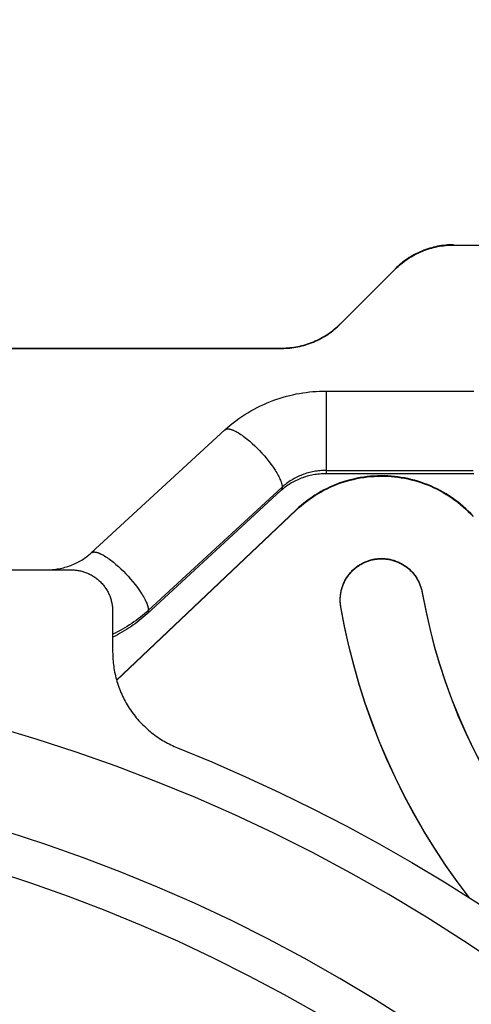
# Model space of a CAD drawing. Header units: millimetres. Extents: x -7950 to -6950, y 4408 to 5408.
# Tile 103 of 111: x -7137 to -7116, y 5180 to 5228. Entities that reach past the tile are written whole.
import ezdxf

# ---------------------------------------------------------------- set-up
doc = ezdxf.new("R2010")
doc.units = ezdxf.units.MM
doc.layers.add('SHOW Mini_Barndoor 002', color=7, linetype='Continuous', true_color=0x000000)
doc.styles.add('Arial Standard', font='txt')
doc.dimstyles.get("Standard").update_dxf_attribs({"dimscale": 10, "dimtxt": 2.5, "dimasz": 3, "dimexe": 1, "dimexo": 0.5, "dimgap": 0.8, "dimtad": 1, "dimtoh": 1, "dimzin": 1, "dimdsep": 46, "dimtxsty": 'Arial Standard', "dimblk": 'OPEN90', "dimcen": 2.5, "dimadec": 1, "dimazin": 1, "dimtfac": 1, "dimtdec": 4, "dimtix": 1, "dimtofl": 0, "dimtmove": 1, "dimatfit": 3, "dimldrblk": 'OPEN90', "dimfxl": 1, "dimtolj": 1, "dimtzin": 1, "dimarcsym": 0})

# ---------------------------------------------------------------- blocks, each defined once
blk = doc.blocks.new('*D4')
at = {"layer": 'Defpoints', "color": 0}
for p in [(-7056.051, 5313.659), (-7266.551, 5219.989), (-7056.051, 5219.989)]:
    blk.add_point(p, dxfattribs=at)
at = {"layer": 'SHOW Mini_Barndoor 002', "color": 0, "lineweight": -2}
for p, q in [((-7266.551, 5225.989), (-7266.551, 5316.659)), ((-7056.051, 5225.989), (-7056.051, 5316.659)), ((-7260.551, 5313.659), (-7062.051, 5313.659))]:
    blk.add_line(p, q, dxfattribs=at)
at = {"layer": 'SHOW Mini_Barndoor 002', "color": 0}
for points in [[(-7260.551, 5314.659), (-7260.551, 5312.659), (-7266.551, 5313.659)], [(-7062.051, 5312.659), (-7062.051, 5314.659), (-7056.051, 5313.659)]]:
    blk.add_solid(points, dxfattribs=at)
at = {"layer": 'SHOW Mini_Barndoor 002', "color": 0, "insert": (-7161.301, 5320.654), "char_height": 9, "attachment_point": 5, "style": 'Arial Standard'}
blk.add_mtext('\\A1;210.50', dxfattribs=at)

msp = doc.modelspace()

# ---------------------------------------------------------------- linework, layer by layer
at = {"layer": 'SHOW Mini_Barndoor 002', "color": 18, "lineweight": -3, "true_color": 0x000000}
for points in [[(-7116.453, 5216.813), (-7116.549, 5216.811), (-7116.645, 5216.808), (-7116.742, 5216.802), (-7116.839, 5216.794), (-7116.936, 5216.783), (-7117.033, 5216.77), (-7117.129, 5216.755), (-7117.226, 5216.737), (-7117.323, 5216.717), (-7117.419, 5216.694), (-7117.515, 5216.669), (-7117.61, 5216.642), (-7117.705, 5216.612), (-7117.798, 5216.58), (-7117.892, 5216.545), (-7117.984, 5216.508), (-7118.075, 5216.469), (-7118.166, 5216.428), (-7118.255, 5216.384), (-7118.343, 5216.338), (-7118.43, 5216.29), (-7118.515, 5216.24), (-7118.599, 5216.188), (-7118.682, 5216.134), (-7118.763, 5216.079), (-7118.842, 5216.021), (-7118.92, 5215.962), (-7118.996, 5215.901), (-7119.07, 5215.838), (-7119.143, 5215.774), (-7119.213, 5215.708), (-7119.282, 5215.641)], [(-7119.282, 5215.624), (-7119.213, 5215.691), (-7119.143, 5215.756), (-7119.07, 5215.821), (-7118.996, 5215.883), (-7118.92, 5215.944), (-7118.842, 5216.004), (-7118.763, 5216.061), (-7118.682, 5216.117), (-7118.599, 5216.171), (-7118.515, 5216.223), (-7118.43, 5216.273), (-7118.343, 5216.321), (-7118.255, 5216.366), (-7118.166, 5216.41), (-7118.075, 5216.452), (-7117.984, 5216.491), (-7117.892, 5216.528), (-7117.798, 5216.562), (-7117.705, 5216.594), (-7117.61, 5216.624), (-7117.515, 5216.652), (-7117.419, 5216.677), (-7117.323, 5216.7), (-7117.226, 5216.72), (-7117.129, 5216.738), (-7117.033, 5216.753), (-7116.936, 5216.766), (-7116.839, 5216.777), (-7116.742, 5216.785), (-7116.645, 5216.791), (-7116.549, 5216.794), (-7116.453, 5216.795)], [(-7116.453, 5216.795), (-7116.453, 5216.813)], [(-7116.453, 5216.795), (-7108.469, 5216.795)], [(-7119.282, 5215.641), (-7119.282, 5215.624)], [(-7121.939, 5212.967), (-7119.282, 5215.624)], [(-7124.767, 5211.813), (-7124.671, 5211.815), (-7124.575, 5211.818), (-7124.478, 5211.824), (-7124.382, 5211.832), (-7124.285, 5211.843), (-7124.188, 5211.856), (-7124.091, 5211.871), (-7123.994, 5211.889), (-7123.898, 5211.909), (-7123.801, 5211.932), (-7123.706, 5211.957), (-7123.61, 5211.984), (-7123.516, 5212.014), (-7123.422, 5212.046), (-7123.329, 5212.081), (-7123.236, 5212.118), (-7123.145, 5212.157), (-7123.055, 5212.198), (-7122.965, 5212.242), (-7122.877, 5212.288), (-7122.79, 5212.336), (-7122.705, 5212.386), (-7122.621, 5212.438), (-7122.538, 5212.492), (-7122.457, 5212.547), (-7122.378, 5212.605), (-7122.3, 5212.664), (-7122.224, 5212.725), (-7122.15, 5212.788), (-7122.078, 5212.852), (-7122.007, 5212.918), (-7121.939, 5212.985)], [(-7124.767, 5211.796), (-7124.671, 5211.797), (-7124.575, 5211.801), (-7124.478, 5211.806), (-7124.382, 5211.815), (-7124.285, 5211.825), (-7124.188, 5211.838), (-7124.091, 5211.853), (-7123.994, 5211.871), (-7123.898, 5211.892), (-7123.801, 5211.914), (-7123.706, 5211.939), (-7123.61, 5211.967), (-7123.516, 5211.997), (-7123.422, 5212.029), (-7123.329, 5212.063), (-7123.236, 5212.1), (-7123.145, 5212.14), (-7123.055, 5212.181), (-7122.965, 5212.225), (-7122.877, 5212.27), (-7122.79, 5212.318), (-7122.705, 5212.368), (-7122.621, 5212.42), (-7122.538, 5212.474), (-7122.457, 5212.53), (-7122.378, 5212.588), (-7122.3, 5212.647), (-7122.224, 5212.708), (-7122.15, 5212.771), (-7122.078, 5212.835), (-7122.007, 5212.9), (-7121.939, 5212.967)], [(-7121.939, 5212.967), (-7121.939, 5212.985)], [(-7198.127, 5211.813), (-7124.767, 5211.813)], [(-7198.127, 5211.796), (-7124.767, 5211.796)], [(-7124.767, 5211.796), (-7124.767, 5211.813)], [(-7127.516, 5207.855), (-7127.387, 5207.97), (-7127.255, 5208.083), (-7127.121, 5208.192), (-7126.984, 5208.297), (-7126.844, 5208.399), (-7126.701, 5208.498), (-7126.556, 5208.593), (-7126.409, 5208.685), (-7126.259, 5208.773), (-7126.107, 5208.858), (-7125.953, 5208.939), (-7125.796, 5209.016), (-7125.638, 5209.089), (-7125.478, 5209.159), (-7125.315, 5209.225), (-7125.151, 5209.287), (-7124.999, 5209.34), (-7124.847, 5209.391), (-7124.693, 5209.437), (-7124.538, 5209.48), (-7124.382, 5209.52), (-7124.225, 5209.557), (-7124.068, 5209.59), (-7123.91, 5209.619), (-7123.751, 5209.645), (-7123.591, 5209.668), (-7123.431, 5209.687), (-7123.271, 5209.703), (-7123.11, 5209.715), (-7122.949, 5209.724), (-7122.788, 5209.729), (-7122.626, 5209.731)], [(-7122.626, 5209.731), (-7122.626, 5209.731), (-7122.626, 5205.89)], [(-7122.626, 5209.731), (-7115.473, 5209.731)], [(-7133.987, 5201.898), (-7127.516, 5207.855)], [(-7127.516, 5207.855), (-7127.514, 5207.856), (-7127.512, 5207.858), (-7127.51, 5207.86), (-7127.507, 5207.862), (-7127.505, 5207.864), (-7127.503, 5207.865), (-7127.5, 5207.867), (-7127.498, 5207.869), (-7127.496, 5207.87), (-7127.493, 5207.872), (-7127.491, 5207.873), (-7127.488, 5207.875), (-7127.486, 5207.876), (-7127.483, 5207.878), (-7127.48, 5207.879), (-7127.478, 5207.88), (-7127.472, 5207.883), (-7127.466, 5207.885), (-7127.461, 5207.888), (-7127.455, 5207.89), (-7127.448, 5207.892), (-7127.442, 5207.893), (-7127.436, 5207.895), (-7127.429, 5207.896), (-7127.422, 5207.898), (-7127.415, 5207.899), (-7127.408, 5207.9), (-7127.4, 5207.9), (-7127.393, 5207.901), (-7127.385, 5207.901), (-7127.377, 5207.901), (-7127.369, 5207.901), (-7127.361, 5207.901), (-7127.353, 5207.901), (-7127.344, 5207.9), (-7127.336, 5207.899), (-7127.327, 5207.898), (-7127.318, 5207.897), (-7127.308, 5207.896), (-7127.299, 5207.894), (-7127.28, 5207.891), (-7127.26, 5207.886), (-7127.239, 5207.881), (-7127.218, 5207.875), (-7127.197, 5207.868), (-7127.174, 5207.861), (-7127.151, 5207.852), (-7127.128, 5207.843), (-7127.104, 5207.833), (-7127.079, 5207.822), (-7127.028, 5207.798), (-7126.975, 5207.771), (-7126.921, 5207.741), (-7126.864, 5207.708), (-7126.807, 5207.672), (-7126.748, 5207.634), (-7126.688, 5207.593), (-7126.627, 5207.549), (-7126.565, 5207.504), (-7126.441, 5207.406), (-7126.316, 5207.302), (-7126.193, 5207.193), (-7126.073, 5207.081), (-7125.956, 5206.967), (-7125.841, 5206.849), (-7125.725, 5206.724), (-7125.609, 5206.594), (-7125.495, 5206.459), (-7125.385, 5206.322), (-7125.28, 5206.183), (-7125.182, 5206.045), (-7125.091, 5205.909), (-7125.049, 5205.842), (-7125.01, 5205.777), (-7124.973, 5205.713), (-7124.939, 5205.651), (-7124.908, 5205.59), (-7124.879, 5205.532), (-7124.853, 5205.476), (-7124.83, 5205.422), (-7124.81, 5205.37), (-7124.801, 5205.345), (-7124.793, 5205.321), (-7124.786, 5205.297), (-7124.779, 5205.274), (-7124.773, 5205.252), (-7124.767, 5205.23), (-7124.762, 5205.209), (-7124.758, 5205.189), (-7124.755, 5205.169), (-7124.752, 5205.15), (-7124.75, 5205.132), (-7124.748, 5205.115), (-7124.748, 5205.098), (-7124.747, 5205.089), (-7124.747, 5205.081)], [(-7122.626, 5205.731), (-7122.705, 5205.73), (-7122.783, 5205.728), (-7122.861, 5205.723), (-7122.938, 5205.717), (-7123.015, 5205.709), (-7123.092, 5205.699), (-7123.168, 5205.688), (-7123.243, 5205.675), (-7123.318, 5205.66), (-7123.392, 5205.644), (-7123.466, 5205.626), (-7123.539, 5205.606), (-7123.611, 5205.585), (-7123.683, 5205.563), (-7123.754, 5205.538), (-7123.824, 5205.513), (-7123.893, 5205.486), (-7123.961, 5205.457), (-7124.028, 5205.427), (-7124.095, 5205.395), (-7124.16, 5205.362), (-7124.225, 5205.328), (-7124.288, 5205.292), (-7124.35, 5205.255), (-7124.412, 5205.217), (-7124.472, 5205.177), (-7124.531, 5205.136), (-7124.588, 5205.093), (-7124.645, 5205.05), (-7124.7, 5205.005), (-7124.754, 5204.959), (-7124.807, 5204.912)], [(-7122.626, 5205.89), (-7122.698, 5205.889), (-7122.77, 5205.887), (-7122.842, 5205.883), (-7122.915, 5205.877), (-7122.988, 5205.87), (-7123.06, 5205.861), (-7123.133, 5205.85), (-7123.206, 5205.838), (-7123.278, 5205.824), (-7123.35, 5205.808), (-7123.422, 5205.791), (-7123.493, 5205.772), (-7123.564, 5205.752), (-7123.635, 5205.729), (-7123.705, 5205.705), (-7123.774, 5205.68), (-7123.843, 5205.653), (-7123.91, 5205.624), (-7123.977, 5205.594), (-7124.043, 5205.562), (-7124.108, 5205.529), (-7124.172, 5205.495), (-7124.236, 5205.459), (-7124.297, 5205.422), (-7124.358, 5205.383), (-7124.418, 5205.343), (-7124.476, 5205.302), (-7124.533, 5205.26), (-7124.589, 5205.217), (-7124.643, 5205.173), (-7124.696, 5205.128), (-7124.747, 5205.081)], [(-7115.511, 5203.68), (-7115.625, 5203.802), (-7115.744, 5203.921), (-7115.866, 5204.037), (-7115.991, 5204.15), (-7116.12, 5204.259), (-7116.252, 5204.365), (-7116.387, 5204.467), (-7116.526, 5204.566), (-7116.667, 5204.661), (-7116.81, 5204.751), (-7116.956, 5204.838), (-7117.105, 5204.92), (-7117.255, 5204.998), (-7117.407, 5205.071), (-7117.561, 5205.14), (-7117.717, 5205.205), (-7117.874, 5205.265), (-7118.032, 5205.32), (-7118.19, 5205.371), (-7118.35, 5205.417), (-7118.51, 5205.459), (-7118.671, 5205.496), (-7118.831, 5205.528), (-7118.992, 5205.556), (-7119.152, 5205.58), (-7119.313, 5205.599), (-7119.475, 5205.614), (-7119.639, 5205.624), (-7119.803, 5205.63), (-7119.969, 5205.632), (-7120.135, 5205.628), (-7120.301, 5205.621), (-7120.468, 5205.608), (-7120.635, 5205.591), (-7120.802, 5205.569), (-7120.969, 5205.543), (-7121.135, 5205.511), (-7121.301, 5205.475), (-7121.465, 5205.434), (-7121.629, 5205.389), (-7121.791, 5205.339), (-7121.952, 5205.284), (-7122.111, 5205.225), (-7122.268, 5205.161), (-7122.423, 5205.093), (-7122.576, 5205.021), (-7122.727, 5204.945), (-7122.875, 5204.865), (-7123.02, 5204.781), (-7123.162, 5204.693), (-7123.302, 5204.601), (-7123.438, 5204.506), (-7123.571, 5204.408), (-7123.701, 5204.306), (-7123.827, 5204.202), (-7123.95, 5204.095), (-7124.069, 5203.985)], [(-7122.626, 5205.89), (-7122.626, 5205.771), (-7122.626, 5205.741), (-7122.626, 5205.734), (-7122.626, 5205.732), (-7122.626, 5205.731), (-7122.626, 5205.731), (-7122.626, 5205.731), (-7122.626, 5205.731), (-7122.626, 5205.731)], [(-7122.626, 5205.89), (-7115.504, 5205.89)], [(-7115.469, 5205.731), (-7122.626, 5205.731)], [(-7124.069, 5203.967), (-7123.95, 5204.077), (-7123.827, 5204.184), (-7123.701, 5204.289), (-7123.571, 5204.39), (-7123.438, 5204.489), (-7123.302, 5204.584), (-7123.162, 5204.675), (-7123.02, 5204.763), (-7122.875, 5204.847), (-7122.727, 5204.928), (-7122.576, 5205.004), (-7122.423, 5205.076), (-7122.268, 5205.144), (-7122.111, 5205.208), (-7121.952, 5205.267), (-7121.791, 5205.321), (-7121.629, 5205.371), (-7121.465, 5205.417), (-7121.301, 5205.458), (-7121.135, 5205.494), (-7120.969, 5205.525), (-7120.802, 5205.552), (-7120.635, 5205.574), (-7120.468, 5205.591), (-7120.301, 5205.603), (-7120.135, 5205.611), (-7119.969, 5205.614), (-7119.803, 5205.613), (-7119.639, 5205.607), (-7119.475, 5205.596), (-7119.313, 5205.581), (-7119.152, 5205.562), (-7118.992, 5205.539), (-7118.831, 5205.511), (-7118.671, 5205.478), (-7118.51, 5205.441), (-7118.35, 5205.4), (-7118.19, 5205.354), (-7118.032, 5205.303), (-7117.874, 5205.247), (-7117.717, 5205.187), (-7117.561, 5205.123), (-7117.407, 5205.054), (-7117.255, 5204.98), (-7117.105, 5204.902), (-7116.956, 5204.82), (-7116.81, 5204.734), (-7116.667, 5204.643), (-7116.526, 5204.548), (-7116.387, 5204.45), (-7116.252, 5204.348), (-7116.12, 5204.242), (-7115.991, 5204.132), (-7115.866, 5204.019), (-7115.744, 5203.903), (-7115.625, 5203.784), (-7115.511, 5203.662)], [(-7124.807, 5204.912), (-7131.278, 5198.955)], [(-7131.218, 5199.125), (-7124.747, 5205.081)], [(-7124.747, 5205.081), (-7124.748, 5205.067), (-7124.748, 5205.06), (-7124.748, 5205.054), (-7124.749, 5205.047), (-7124.749, 5205.041), (-7124.75, 5205.034), (-7124.751, 5205.028), (-7124.752, 5205.022), (-7124.753, 5205.016), (-7124.754, 5205.01), (-7124.756, 5205.004), (-7124.757, 5204.998), (-7124.759, 5204.992), (-7124.76, 5204.987), (-7124.762, 5204.982), (-7124.764, 5204.976), (-7124.766, 5204.971), (-7124.768, 5204.966), (-7124.771, 5204.961), (-7124.773, 5204.956), (-7124.776, 5204.952), (-7124.778, 5204.947), (-7124.781, 5204.943), (-7124.784, 5204.938), (-7124.787, 5204.934), (-7124.79, 5204.93), (-7124.793, 5204.926), (-7124.796, 5204.922), (-7124.8, 5204.919), (-7124.803, 5204.915), (-7124.807, 5204.912)], [(-7124.069, 5203.985), (-7132.756, 5195.745)], [(-7132.753, 5195.731), (-7124.069, 5203.967)], [(-7124.069, 5203.967), (-7124.069, 5203.985)], [(-7136.168, 5201.078), (-7136.089, 5201.079), (-7136.011, 5201.082), (-7135.932, 5201.086), (-7135.855, 5201.093), (-7135.778, 5201.101), (-7135.701, 5201.11), (-7135.625, 5201.122), (-7135.549, 5201.135), (-7135.474, 5201.15), (-7135.4, 5201.166), (-7135.326, 5201.184), (-7135.253, 5201.204), (-7135.181, 5201.225), (-7135.109, 5201.247), (-7135.038, 5201.272), (-7134.968, 5201.297), (-7134.899, 5201.325), (-7134.831, 5201.353), (-7134.764, 5201.384), (-7134.697, 5201.415), (-7134.632, 5201.448), (-7134.568, 5201.483), (-7134.504, 5201.518), (-7134.442, 5201.555), (-7134.381, 5201.594), (-7134.321, 5201.633), (-7134.262, 5201.674), (-7134.205, 5201.717), (-7134.148, 5201.76), (-7134.093, 5201.805), (-7134.04, 5201.851), (-7133.987, 5201.898)], [(-7133.987, 5201.898), (-7133.985, 5201.9), (-7133.983, 5201.902), (-7133.981, 5201.903), (-7133.978, 5201.905), (-7133.976, 5201.907), (-7133.974, 5201.909), (-7133.972, 5201.91), (-7133.969, 5201.912), (-7133.967, 5201.914), (-7133.964, 5201.915), (-7133.962, 5201.917), (-7133.959, 5201.918), (-7133.957, 5201.92), (-7133.954, 5201.921), (-7133.951, 5201.923), (-7133.949, 5201.924), (-7133.943, 5201.926), (-7133.938, 5201.929), (-7133.932, 5201.931), (-7133.926, 5201.933), (-7133.919, 5201.935), (-7133.913, 5201.937), (-7133.907, 5201.938), (-7133.9, 5201.94), (-7133.893, 5201.941), (-7133.886, 5201.942), (-7133.879, 5201.943), (-7133.871, 5201.944), (-7133.864, 5201.944), (-7133.856, 5201.945), (-7133.848, 5201.945), (-7133.84, 5201.945), (-7133.832, 5201.945), (-7133.824, 5201.944), (-7133.815, 5201.944), (-7133.807, 5201.943), (-7133.798, 5201.942), (-7133.789, 5201.941), (-7133.779, 5201.939), (-7133.77, 5201.938), (-7133.751, 5201.934), (-7133.731, 5201.93), (-7133.711, 5201.925), (-7133.689, 5201.919), (-7133.668, 5201.912), (-7133.645, 5201.904), (-7133.622, 5201.896), (-7133.599, 5201.886), (-7133.575, 5201.876), (-7133.55, 5201.866), (-7133.499, 5201.842), (-7133.446, 5201.815), (-7133.392, 5201.785), (-7133.335, 5201.752), (-7133.278, 5201.716), (-7133.219, 5201.677), (-7133.159, 5201.636), (-7133.098, 5201.593), (-7133.036, 5201.547), (-7132.912, 5201.45), (-7132.787, 5201.346), (-7132.664, 5201.237), (-7132.544, 5201.125), (-7132.427, 5201.01), (-7132.312, 5200.892), (-7132.196, 5200.768), (-7132.08, 5200.637), (-7131.967, 5200.503), (-7131.856, 5200.365), (-7131.751, 5200.226), (-7131.653, 5200.088), (-7131.562, 5199.952), (-7131.521, 5199.886), (-7131.481, 5199.82), (-7131.444, 5199.756), (-7131.41, 5199.694), (-7131.379, 5199.634), (-7131.35, 5199.575), (-7131.324, 5199.519), (-7131.301, 5199.465), (-7131.281, 5199.413), (-7131.272, 5199.389), (-7131.264, 5199.364), (-7131.257, 5199.341), (-7131.25, 5199.318), (-7131.244, 5199.295), (-7131.238, 5199.274), (-7131.234, 5199.253), (-7131.229, 5199.232), (-7131.226, 5199.213), (-7131.223, 5199.194), (-7131.221, 5199.176), (-7131.22, 5199.158), (-7131.219, 5199.141), (-7131.218, 5199.133), (-7131.218, 5199.125)], [(-7121.909, 5199.288), (-7121.917, 5199.331), (-7121.923, 5199.376), (-7121.928, 5199.421), (-7121.932, 5199.466), (-7121.936, 5199.512), (-7121.938, 5199.558), (-7121.939, 5199.605), (-7121.939, 5199.652), (-7121.938, 5199.699), (-7121.936, 5199.747), (-7121.933, 5199.795), (-7121.928, 5199.843), (-7121.923, 5199.891), (-7121.916, 5199.94), (-7121.908, 5199.988), (-7121.898, 5200.037), (-7121.887, 5200.085), (-7121.876, 5200.134), (-7121.862, 5200.182), (-7121.848, 5200.231), (-7121.832, 5200.279), (-7121.815, 5200.327), (-7121.797, 5200.374), (-7121.777, 5200.422), (-7121.756, 5200.468), (-7121.734, 5200.515), (-7121.711, 5200.561), (-7121.686, 5200.606), (-7121.661, 5200.651), (-7121.634, 5200.695), (-7121.606, 5200.739), (-7121.576, 5200.781), (-7121.546, 5200.823), (-7121.515, 5200.865), (-7121.482, 5200.905), (-7121.449, 5200.944), (-7121.415, 5200.983), (-7121.379, 5201.02), (-7121.343, 5201.057), (-7121.306, 5201.092), (-7121.268, 5201.127), (-7121.23, 5201.16), (-7121.191, 5201.193), (-7121.151, 5201.224), (-7121.11, 5201.254), (-7121.069, 5201.283), (-7121.027, 5201.31), (-7120.985, 5201.337), (-7120.943, 5201.362), (-7120.9, 5201.386), (-7120.857, 5201.409), (-7120.813, 5201.431), (-7120.769, 5201.452), (-7120.725, 5201.471), (-7120.681, 5201.49), (-7120.637, 5201.507), (-7120.593, 5201.522), (-7120.549, 5201.537), (-7120.504, 5201.551), (-7120.46, 5201.563), (-7120.416, 5201.575), (-7120.372, 5201.585), (-7120.328, 5201.594), (-7120.284, 5201.602), (-7120.241, 5201.609), (-7120.196, 5201.616), (-7120.151, 5201.621), (-7120.106, 5201.625), (-7120.06, 5201.629), (-7120.014, 5201.631), (-7119.967, 5201.632), (-7119.92, 5201.632), (-7119.873, 5201.631), (-7119.825, 5201.629), (-7119.777, 5201.626), (-7119.729, 5201.621), (-7119.681, 5201.615), (-7119.632, 5201.608), (-7119.584, 5201.6), (-7119.535, 5201.591), (-7119.486, 5201.58), (-7119.438, 5201.568), (-7119.389, 5201.555), (-7119.341, 5201.541), (-7119.293, 5201.525), (-7119.245, 5201.508), (-7119.197, 5201.49), (-7119.15, 5201.47), (-7119.103, 5201.449), (-7119.057, 5201.427), (-7119.011, 5201.404), (-7118.966, 5201.379), (-7118.921, 5201.353), (-7118.877, 5201.327), (-7118.833, 5201.298), (-7118.79, 5201.269), (-7118.748, 5201.239), (-7118.707, 5201.208), (-7118.667, 5201.175), (-7118.627, 5201.142), (-7118.589, 5201.108), (-7118.551, 5201.072), (-7118.515, 5201.036), (-7118.479, 5200.999), (-7118.445, 5200.961), (-7118.411, 5200.923), (-7118.379, 5200.884), (-7118.348, 5200.844), (-7118.318, 5200.803), (-7118.289, 5200.762), (-7118.261, 5200.72), (-7118.235, 5200.678), (-7118.209, 5200.636), (-7118.185, 5200.593), (-7118.162, 5200.55), (-7118.14, 5200.506), (-7118.12, 5200.462), (-7118.1, 5200.418), (-7118.082, 5200.374), (-7118.065, 5200.33), (-7118.049, 5200.286), (-7118.034, 5200.242), (-7118.021, 5200.197), (-7118.008, 5200.153), (-7117.997, 5200.109), (-7117.987, 5200.065), (-7117.978, 5200.021), (-7117.969, 5199.977)], [(-7121.909, 5199.27), (-7121.917, 5199.314), (-7121.923, 5199.358), (-7121.928, 5199.403), (-7121.932, 5199.448), (-7121.936, 5199.494), (-7121.938, 5199.541), (-7121.939, 5199.587), (-7121.939, 5199.634), (-7121.938, 5199.682), (-7121.936, 5199.729), (-7121.933, 5199.777), (-7121.928, 5199.825), (-7121.923, 5199.874), (-7121.916, 5199.922), (-7121.908, 5199.971), (-7121.898, 5200.019), (-7121.887, 5200.068), (-7121.876, 5200.117), (-7121.862, 5200.165), (-7121.848, 5200.213), (-7121.832, 5200.261), (-7121.815, 5200.309), (-7121.797, 5200.357), (-7121.777, 5200.404), (-7121.756, 5200.451), (-7121.734, 5200.497), (-7121.711, 5200.543), (-7121.686, 5200.589), (-7121.661, 5200.634), (-7121.634, 5200.678), (-7121.606, 5200.721), (-7121.576, 5200.764), (-7121.546, 5200.806), (-7121.515, 5200.847), (-7121.482, 5200.887), (-7121.449, 5200.927), (-7121.415, 5200.965), (-7121.379, 5201.003), (-7121.343, 5201.039), (-7121.306, 5201.075), (-7121.268, 5201.109), (-7121.23, 5201.143), (-7121.191, 5201.175), (-7121.151, 5201.206), (-7121.11, 5201.236), (-7121.069, 5201.265), (-7121.027, 5201.293), (-7120.985, 5201.32), (-7120.943, 5201.345), (-7120.9, 5201.369), (-7120.857, 5201.392), (-7120.813, 5201.414), (-7120.769, 5201.434), (-7120.725, 5201.454), (-7120.681, 5201.472), (-7120.637, 5201.489), (-7120.593, 5201.505), (-7120.549, 5201.52), (-7120.504, 5201.533), (-7120.46, 5201.546), (-7120.416, 5201.557), (-7120.372, 5201.567), (-7120.328, 5201.577), (-7120.284, 5201.585), (-7120.241, 5201.592), (-7120.196, 5201.598), (-7120.151, 5201.603), (-7120.106, 5201.608), (-7120.06, 5201.611), (-7120.014, 5201.613), (-7119.967, 5201.615), (-7119.92, 5201.615), (-7119.873, 5201.614), (-7119.825, 5201.611), (-7119.777, 5201.608), (-7119.729, 5201.604), (-7119.681, 5201.598), (-7119.632, 5201.591), (-7119.584, 5201.583), (-7119.535, 5201.573), (-7119.486, 5201.563), (-7119.438, 5201.551), (-7119.389, 5201.538), (-7119.341, 5201.523), (-7119.293, 5201.507), (-7119.245, 5201.49), (-7119.197, 5201.472), (-7119.15, 5201.452), (-7119.103, 5201.432), (-7119.057, 5201.41), (-7119.011, 5201.386), (-7118.966, 5201.362), (-7118.921, 5201.336), (-7118.877, 5201.309), (-7118.833, 5201.281), (-7118.79, 5201.252), (-7118.748, 5201.222), (-7118.707, 5201.19), (-7118.667, 5201.158), (-7118.627, 5201.124), (-7118.589, 5201.09), (-7118.551, 5201.055), (-7118.515, 5201.019), (-7118.479, 5200.982), (-7118.445, 5200.944), (-7118.411, 5200.905), (-7118.379, 5200.866), (-7118.348, 5200.826), (-7118.318, 5200.786), (-7118.289, 5200.745), (-7118.261, 5200.703), (-7118.235, 5200.661), (-7118.209, 5200.618), (-7118.185, 5200.575), (-7118.162, 5200.532), (-7118.14, 5200.489), (-7118.12, 5200.445), (-7118.1, 5200.401), (-7118.082, 5200.357), (-7118.065, 5200.313), (-7118.049, 5200.268), (-7118.034, 5200.224), (-7118.021, 5200.18), (-7118.008, 5200.136), (-7117.997, 5200.092), (-7117.987, 5200.048), (-7117.978, 5200.004), (-7117.969, 5199.96)], [(-7187.947, 5201.078), (-7134.947, 5201.078)], [(-7134.947, 5201.078), (-7134.903, 5201.078), (-7134.858, 5201.076), (-7134.813, 5201.074), (-7134.767, 5201.07), (-7134.722, 5201.066), (-7134.676, 5201.06), (-7134.629, 5201.053), (-7134.583, 5201.045), (-7134.537, 5201.036), (-7134.49, 5201.025), (-7134.443, 5201.014), (-7134.397, 5201.001), (-7134.35, 5200.987), (-7134.304, 5200.972), (-7134.257, 5200.956), (-7134.211, 5200.938), (-7134.165, 5200.919), (-7134.119, 5200.899), (-7134.074, 5200.878), (-7134.028, 5200.855), (-7133.984, 5200.831), (-7133.939, 5200.806), (-7133.896, 5200.78), (-7133.853, 5200.752), (-7133.81, 5200.724), (-7133.768, 5200.694), (-7133.727, 5200.663), (-7133.686, 5200.631), (-7133.647, 5200.598), (-7133.608, 5200.564), (-7133.57, 5200.529), (-7133.533, 5200.493), (-7133.497, 5200.455), (-7133.462, 5200.418), (-7133.427, 5200.379), (-7133.394, 5200.339), (-7133.362, 5200.298), (-7133.331, 5200.257), (-7133.302, 5200.215), (-7133.273, 5200.173), (-7133.246, 5200.13), (-7133.219, 5200.086), (-7133.194, 5200.042), (-7133.17, 5199.997), (-7133.148, 5199.952), (-7133.126, 5199.906), (-7133.106, 5199.861), (-7133.087, 5199.815), (-7133.07, 5199.768), (-7133.053, 5199.722), (-7133.038, 5199.675), (-7133.024, 5199.629), (-7133.011, 5199.582), (-7133, 5199.535), (-7132.99, 5199.489), (-7132.98, 5199.442), (-7132.972, 5199.396), (-7132.966, 5199.35), (-7132.96, 5199.304), (-7132.955, 5199.258), (-7132.952, 5199.213), (-7132.949, 5199.168), (-7132.948, 5199.123), (-7132.947, 5199.078)], [(-7117.969, 5199.977), (-7117.804, 5199.113), (-7117.61, 5198.25), (-7117.389, 5197.391), (-7117.139, 5196.536), (-7116.862, 5195.687), (-7116.556, 5194.845), (-7116.224, 5194.011), (-7115.864, 5193.188), (-7115.477, 5192.375), (-7115.064, 5191.575), (-7114.626, 5190.789), (-7114.163, 5190.018), (-7113.677, 5189.263), (-7113.167, 5188.525), (-7112.634, 5187.805), (-7112.081, 5187.105)], [(-7117.969, 5199.96), (-7117.804, 5199.097), (-7117.611, 5198.235), (-7117.39, 5197.377), (-7117.141, 5196.523), (-7116.864, 5195.675), (-7116.559, 5194.834), (-7116.227, 5194.002), (-7115.868, 5193.179), (-7115.482, 5192.368), (-7115.07, 5191.569), (-7114.633, 5190.783), (-7114.171, 5190.013), (-7113.685, 5189.259), (-7113.177, 5188.521), (-7112.646, 5187.802), (-7112.093, 5187.102)], [(-7131.218, 5199.125), (-7131.312, 5199.04), (-7131.408, 5198.956), (-7131.506, 5198.874), (-7131.606, 5198.793), (-7131.708, 5198.714), (-7131.812, 5198.637), (-7131.918, 5198.561), (-7132.026, 5198.487), (-7132.135, 5198.414), (-7132.246, 5198.344), (-7132.359, 5198.275), (-7132.474, 5198.208), (-7132.59, 5198.143), (-7132.707, 5198.08), (-7132.826, 5198.019), (-7132.947, 5197.96)], [(-7132.947, 5199.078), (-7132.947, 5197.111)], [(-7131.218, 5199.125), (-7131.219, 5199.111), (-7131.219, 5199.104), (-7131.219, 5199.097), (-7131.22, 5199.09), (-7131.22, 5199.084), (-7131.221, 5199.078), (-7131.222, 5199.071), (-7131.223, 5199.065), (-7131.224, 5199.059), (-7131.225, 5199.053), (-7131.227, 5199.047), (-7131.228, 5199.041), (-7131.23, 5199.036), (-7131.232, 5199.03), (-7131.233, 5199.025), (-7131.235, 5199.02), (-7131.237, 5199.014), (-7131.239, 5199.009), (-7131.242, 5199.005), (-7131.244, 5199), (-7131.247, 5198.995), (-7131.249, 5198.99), (-7131.252, 5198.986), (-7131.255, 5198.982), (-7131.258, 5198.978), (-7131.261, 5198.973), (-7131.264, 5198.969), (-7131.267, 5198.966), (-7131.271, 5198.962), (-7131.274, 5198.958), (-7131.278, 5198.955)], [(-7115.681, 5185.205), (-7116.264, 5185.983), (-7116.826, 5186.779), (-7117.363, 5187.593), (-7117.876, 5188.424), (-7118.364, 5189.272), (-7118.826, 5190.134), (-7119.261, 5191.009), (-7119.669, 5191.897), (-7120.049, 5192.796), (-7120.401, 5193.705), (-7120.725, 5194.622), (-7121.019, 5195.546), (-7121.285, 5196.476), (-7121.522, 5197.411), (-7121.73, 5198.348), (-7121.909, 5199.288)], [(-7115.707, 5185.222), (-7116.289, 5185.998), (-7116.847, 5186.793), (-7117.382, 5187.606), (-7117.893, 5188.435), (-7118.378, 5189.281), (-7118.838, 5190.141), (-7119.271, 5191.014), (-7119.677, 5191.9), (-7120.056, 5192.797), (-7120.407, 5193.703), (-7120.729, 5194.618), (-7121.023, 5195.539), (-7121.288, 5196.467), (-7121.524, 5197.399), (-7121.731, 5198.333), (-7121.909, 5199.27)], [(-7131.278, 5198.955), (-7131.372, 5198.87), (-7131.467, 5198.787), (-7131.564, 5198.706), (-7131.662, 5198.627), (-7131.762, 5198.549), (-7131.863, 5198.473), (-7131.965, 5198.399), (-7132.069, 5198.327), (-7132.175, 5198.257), (-7132.281, 5198.189), (-7132.389, 5198.122), (-7132.498, 5198.057), (-7132.609, 5197.995), (-7132.72, 5197.934), (-7132.833, 5197.875), (-7132.947, 5197.818)], [(-7132.947, 5197.111), (-7132.946, 5197.024), (-7132.944, 5196.935), (-7132.94, 5196.847), (-7132.935, 5196.758), (-7132.927, 5196.669), (-7132.919, 5196.579), (-7132.908, 5196.489), (-7132.896, 5196.399), (-7132.882, 5196.309), (-7132.867, 5196.219), (-7132.85, 5196.129), (-7132.831, 5196.039), (-7132.81, 5195.948), (-7132.787, 5195.858), (-7132.763, 5195.768), (-7132.737, 5195.679), (-7132.71, 5195.589), (-7132.68, 5195.5), (-7132.649, 5195.411), (-7132.616, 5195.322), (-7132.581, 5195.234), (-7132.545, 5195.147), (-7132.507, 5195.06), (-7132.467, 5194.974), (-7132.425, 5194.888), (-7132.382, 5194.803), (-7132.337, 5194.719), (-7132.291, 5194.635), (-7132.243, 5194.552), (-7132.193, 5194.471), (-7132.141, 5194.39), (-7132.089, 5194.31), (-7132.034, 5194.231), (-7131.978, 5194.153), (-7131.921, 5194.077), (-7131.862, 5194.001), (-7131.802, 5193.927), (-7131.741, 5193.854), (-7131.678, 5193.782), (-7131.614, 5193.712), (-7131.548, 5193.643), (-7131.482, 5193.575), (-7131.414, 5193.509), (-7131.345, 5193.444), (-7131.275, 5193.38), (-7131.205, 5193.318), (-7131.133, 5193.258), (-7131.06, 5193.198), (-7130.986, 5193.141), (-7130.912, 5193.085), (-7130.836, 5193.031), (-7130.76, 5192.978), (-7130.684, 5192.927), (-7130.606, 5192.877), (-7130.529, 5192.829), (-7130.45, 5192.783), (-7130.371, 5192.738), (-7130.292, 5192.695), (-7130.212, 5192.654), (-7130.132, 5192.614), (-7130.051, 5192.576), (-7129.97, 5192.539), (-7129.889, 5192.504), (-7129.808, 5192.471)], [(-7110.751, 5179.423), (-7112.464, 5180.707), (-7114.205, 5181.944), (-7115.974, 5183.133), (-7117.768, 5184.273), (-7119.585, 5185.364), (-7121.423, 5186.405), (-7123.28, 5187.395), (-7125.154, 5188.334), (-7127.043, 5189.222), (-7128.945, 5190.059), (-7130.858, 5190.844), (-7132.781, 5191.577), (-7134.71, 5192.26), (-7136.644, 5192.891), (-7138.581, 5193.471)], [(-7129.808, 5192.471), (-7128.156, 5191.788), (-7126.514, 5191.068), (-7124.882, 5190.312), (-7123.261, 5189.518), (-7121.654, 5188.688), (-7120.06, 5187.822), (-7118.481, 5186.92), (-7116.919, 5185.982), (-7115.375, 5185.009), (-7113.849, 5184.002), (-7112.343, 5182.96), (-7110.859, 5181.885), (-7109.396, 5180.777), (-7107.957, 5179.638)], [(-7118.546, 5179.199), (-7120.238, 5180.275), (-7121.952, 5181.304), (-7123.686, 5182.286), (-7125.438, 5183.22), (-7127.206, 5184.106), (-7128.989, 5184.944), (-7130.783, 5185.733), (-7132.588, 5186.474), (-7134.402, 5187.166), (-7136.222, 5187.809), (-7138.047, 5188.405)], [(-7138.644, 5186.496), (-7136.865, 5185.916), (-7135.092, 5185.289), (-7133.325, 5184.614), (-7131.566, 5183.892), (-7129.817, 5183.123), (-7128.08, 5182.307), (-7126.357, 5181.443), (-7124.65, 5180.533), (-7122.96, 5179.576)]]:
    msp.add_lwpolyline(points, dxfattribs=at)

# ---------------------------------------------------------------- dimensions: what is measured, and where the dimension line sits
at = {"layer": 'SHOW Mini_Barndoor 002', "color": 5, "true_color": 0x0000ff}
dim = msp.add_linear_dim(base=(-7056.051, 5313.659), p1=(-7266.551, 5219.989), p2=(-7056.051, 5219.989), dimstyle='Standard', override={"dimscale": 3, "dimtxt": 3, "dimasz": 2, "dimexe": 1, "dimexo": 2, "dimgap": 0.8, "dimtad": 1, "dimtih": 0, "dimtoh": 0, "dimdec": 2, "dimzin": 1, "dimtxsty": 'Arial Standard', "dimsah": 0, "dimcen": 2.5, "dimadec": 1, "dimazin": 1, "dimtix": 0, "dimtmove": 0, "dimtzin": 1}, dxfattribs=at)
dim.commit()
dim.dimension.update_dxf_attribs({"geometry": '*D4', "text_midpoint": (-7161.301, 5320.654)})

doc.saveas('drawing.dxf')
